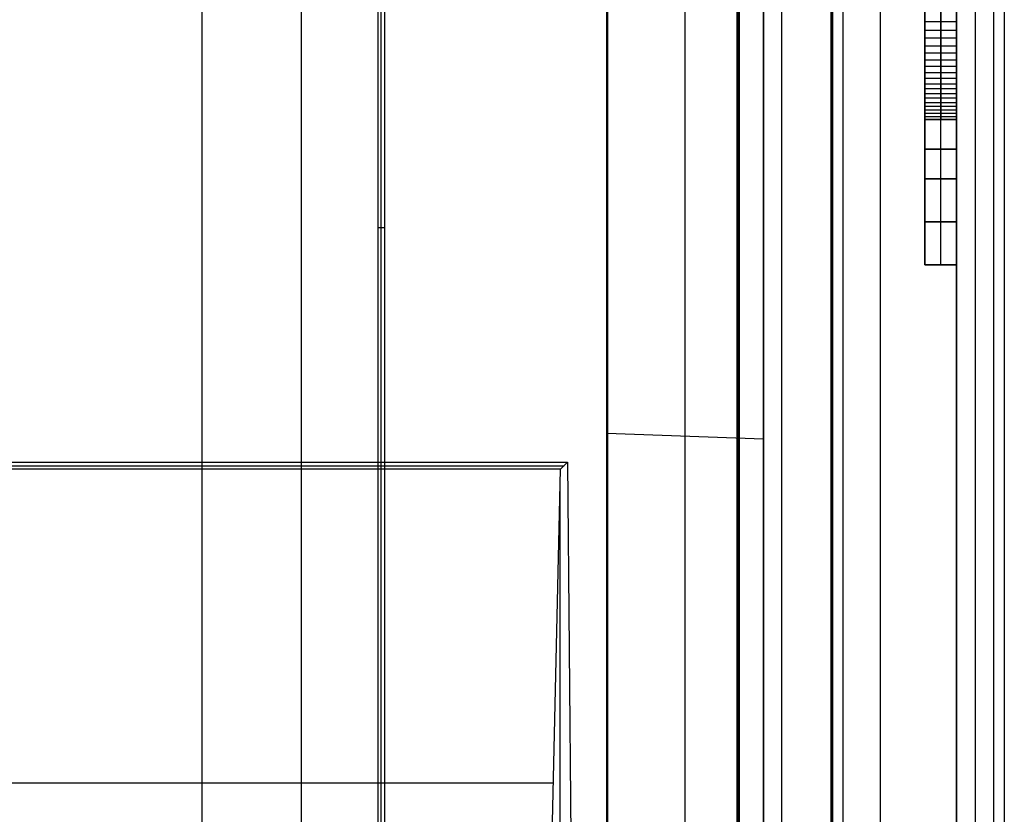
# Model space of a CAD drawing. Extents: x -15 to 7, y 1 to 148.
# Tile 33 of 194: x 1.15 to 7.35, y 73.32 to 78.32. Entities that reach past the tile are written whole.
import ezdxf

# ---------------------------------------------------------------- set-up
doc = ezdxf.new("R2010")
doc.units = 0
doc.layers.add('DEFAULT', color=7, linetype='CONTINUOUS')

msp = doc.modelspace()

# ---------------------------------------------------------------- linework, layer by layer
at = {"layer": 'DEFAULT', "color": 254}
for p, q in [((4.845, 26.5854, -55.5486), (4.845, 135.6283, -55.5486)), ((5.945, 72.1316, -100.7496), (5.945, 107.823, -100.7496)), ((7.045, 107.8518, -100.7208), (7.045, 72.1028, -100.7208)), ((4.845, 72.1604, -100.7784), (4.845, 107.7942, -100.7784)), ((6.5659, 8.202, -17.9513), (6.5659, 103.3447, -17.9513)), ((7.345, 103.3447, -18.751), (7.345, 8.202, -18.751)), ((6.2552, 73.1907, -19.7), (6.2552, 101.0968, -19.7)), ((6.2552, 10.8888, -19.7), (6.2552, 101.0968, -19.7)), ((6.2596, 73.1776, -19.2), (6.2596, 101.0968, -19.2)), ((6.2596, 10.8888, -19.2), (6.2596, 101.0968, -19.2)), ((6.2639, 101.0968, -18.7), (6.2639, 73.1645, -18.7)), ((6.2639, 101.0968, -18.7), (6.2639, 10.8888, -18.7)), ((6.3296, 101.0968, -18.6), (6.3296, 10.8888, -18.6)), ((6.3296, 101.0968, -19.8), (6.3296, 10.8888, -19.8)), ((6.3296, 101.0968, -19.2), (6.3296, 10.8888, -19.2)), ((5.6639, 73.1488, -18.1), (5.6639, 100.3968, -18.1)), ((5.6639, 100.3968, -18.1), (5.6639, 11.5888, -18.1)), ((5.6718, 73.1567, -18.4), (5.6718, 100.3968, -18.4)), ((5.6718, 11.5888, -18.4), (5.6718, 100.3968, -18.4)), ((5.6796, 73.1645, -18.7), (5.6796, 100.3968, -18.7)), ((5.6796, 11.5888, -18.7), (5.6796, 100.3968, -18.7)), ((5.8296, 100.3968, -17.932), (5.8296, 11.5888, -17.932)), ((5.8296, 11.5888, -18.5956), (5.8296, 100.3968, -18.5956)), ((5.8296, 100.3968, -19.8044), (5.8296, 11.5888, -19.8044)), ((5.8296, 11.5888, -18.2638), (5.8296, 100.3968, -18.2638)), ((3.405, 95.0607, -18.1), (3.405, 58.9607, -18.1)), ((3.4259, 58.9398, -18.9), (3.4259, 95.0817, -18.9)), ((3.4469, 95.1026, -19.7), (3.4469, 58.9188, -19.7)), ((6.845, 77.6904, -60.2718), (6.845, 91.1051, -60.2718)), ((6.945, 77.6904, -60.2718), (6.945, 91.1051, -60.2718)), ((7.045, 91.1051, -60.2718), (7.045, 77.6904, -60.2718)), ((4.845, 89.1987, -22.8901), (4.845, 75.7149, -22.8901)), ((5.3373, 75.6977, -22.8729), (5.3373, 89.2159, -22.8729)), ((5.8296, 75.6805, -22.8557), (5.8296, 89.2331, -22.8557)), ((7.045, 77.6904, -67.3442), (7.045, 86.0262, -67.3442)), ((6.845, 78.4184, -47.9823), (6.845, 78.3043, -47.7659)), ((6.945, 78.4184, -47.9823), (6.945, 78.3043, -47.7659)), ((7.045, 78.3043, -47.7659), (7.045, 78.4184, -47.9823)), ((6.845, 78.3043, -47.7659), (6.845, 78.2008, -47.5541)), ((7.045, 78.3043, -47.7659), (6.845, 78.3043, -47.7659)), ((6.945, 78.3043, -47.7659), (6.945, 78.2008, -47.5541)), ((7.045, 78.2008, -47.5541), (7.045, 78.3043, -47.7659)), ((6.845, 78.2525, -47.66), (7.045, 78.2525, -47.66)), ((6.845, 78.2008, -47.5541), (6.845, 78.1073, -47.3473)), ((7.045, 78.2008, -47.5541), (6.845, 78.2008, -47.5541)), ((6.845, 78.1541, -47.4507), (7.045, 78.1541, -47.4507)), ((6.945, 78.2008, -47.5541), (6.945, 78.1073, -47.3473)), ((7.045, 78.1073, -47.3473), (7.045, 78.2008, -47.5541)), ((6.845, 78.1073, -47.3473), (6.845, 78.0234, -47.1461)), ((7.045, 78.1073, -47.3473), (6.845, 78.1073, -47.3473)), ((6.945, 78.1073, -47.3473), (6.945, 78.0234, -47.1461)), ((7.045, 78.0234, -47.1461), (7.045, 78.1073, -47.3473)), ((6.845, 78.0654, -47.2467), (7.045, 78.0654, -47.2467)), ((6.845, 78.0234, -47.1461), (6.845, 77.9485, -46.951)), ((7.045, 78.0234, -47.1461), (6.845, 78.0234, -47.1461)), ((6.845, 77.986, -47.0485), (7.045, 77.986, -47.0485)), ((6.945, 78.0234, -47.1461), (6.945, 77.9485, -46.951)), ((7.045, 77.9485, -46.951), (7.045, 78.0234, -47.1461)), ((6.845, 77.9485, -46.951), (6.845, 77.8821, -46.7627)), ((7.045, 77.9485, -46.951), (6.845, 77.9485, -46.951)), ((6.845, 77.9153, -46.8568), (7.045, 77.9153, -46.8568)), ((6.945, 77.9485, -46.951), (6.945, 77.8821, -46.7627)), ((7.045, 77.8821, -46.7627), (7.045, 77.9485, -46.951)), ((6.845, 77.8821, -46.7627), (6.845, 77.8236, -46.5816)), ((7.045, 77.8821, -46.7627), (6.845, 77.8821, -46.7627)), ((6.845, 77.8528, -46.6721), (7.045, 77.8528, -46.6721)), ((6.945, 77.8821, -46.7627), (6.945, 77.8236, -46.5816)), ((7.045, 77.8236, -46.5816), (7.045, 77.8821, -46.7627)), ((6.845, 77.8236, -46.5816), (6.845, 77.7725, -46.4083)), ((7.045, 77.8236, -46.5816), (6.845, 77.8236, -46.5816)), ((6.845, 77.798, -46.4949), (7.045, 77.798, -46.4949)), ((6.945, 77.8236, -46.5816), (6.945, 77.7725, -46.4083)), ((7.045, 77.7725, -46.4083), (7.045, 77.8236, -46.5816)), ((6.845, 77.7725, -46.4083), (6.845, 77.7283, -46.2434)), ((7.045, 77.7725, -46.4083), (6.845, 77.7725, -46.4083)), ((6.845, 77.7504, -46.3259), (7.045, 77.7504, -46.3259)), ((6.845, 77.7283, -46.2434), (6.845, 77.6904, -46.0874)), ((7.045, 77.7283, -46.2434), (6.845, 77.7283, -46.2434)), ((6.945, 77.7725, -46.4083), (6.945, 77.7283, -46.2434)), ((6.945, 77.7283, -46.2434), (6.945, 77.6904, -46.0874)), ((7.045, 77.7283, -46.2434), (7.045, 77.7725, -46.4083)), ((7.045, 77.6904, -46.0874), (7.045, 77.7283, -46.2434)), ((6.845, 77.7093, -46.1654), (7.045, 77.7093, -46.1654)), ((7.045, 77.6904, -60.2718), (6.845, 77.6904, -60.2718)), ((6.845, 77.6904, -93.0872), (6.845, 77.6904, -60.2718)), ((7.045, 77.6904, -93.0872), (6.845, 77.6904, -93.0872)), ((6.845, 77.317, -93.0872), (6.845, 77.6904, -93.0872)), ((6.845, 77.6904, -42.9238), (6.845, 77.317, -42.9238)), ((7.045, 77.6904, -42.9238), (6.845, 77.6904, -42.9238)), ((6.845, 77.6904, -46.0874), (6.845, 77.6904, -42.9238)), ((7.045, 77.6904, -46.0874), (6.845, 77.6904, -46.0874)), ((6.845, 77.6904, -76.6795), (7.045, 77.6904, -76.6795)), ((6.845, 77.6904, -44.5056), (7.045, 77.6904, -44.5056)), ((6.845, 77.317, -68.0055), (6.845, 77.6904, -68.0055)), ((6.945, 77.6904, -93.0872), (6.945, 77.6904, -60.2718)), ((6.945, 77.317, -93.0872), (6.945, 77.6904, -93.0872)), ((6.945, 77.317, -42.9238), (6.945, 77.6904, -42.9238)), ((6.945, 77.6904, -46.0874), (6.945, 77.6904, -42.9238)), ((7.045, 77.6904, -60.2718), (7.045, 77.6904, -93.0872)), ((7.045, 77.6904, -93.0872), (7.045, 77.317, -93.0872)), ((7.045, 77.317, -42.9238), (7.045, 77.6904, -42.9238)), ((7.045, 77.6904, -42.9238), (7.045, 77.6904, -46.0874)), ((7.045, 77.5037, -93.0872), (6.845, 77.5037, -93.0872)), ((6.845, 77.5037, -42.9238), (7.045, 77.5037, -42.9238)), ((7.045, 77.317, -93.0872), (6.845, 77.317, -93.0872)), ((6.845, 77.317, -60.2718), (6.845, 77.317, -93.0872)), ((7.045, 77.317, -60.2718), (6.845, 77.317, -60.2718)), ((6.845, 76.7755, -60.2718), (6.845, 77.317, -60.2718)), ((6.845, 77.317, -59.8911), (6.845, 76.7755, -59.8911)), ((7.045, 77.317, -59.8911), (6.845, 77.317, -59.8911)), ((6.845, 77.317, -42.9238), (6.845, 77.317, -59.8911)), ((7.045, 77.317, -42.9238), (6.845, 77.317, -42.9238)), ((6.845, 77.317, -76.6795), (7.045, 77.317, -76.6795)), ((6.845, 77.317, -51.4074), (7.045, 77.317, -51.4074)), ((6.945, 77.317, -60.2718), (6.945, 77.317, -93.0872)), ((6.945, 76.7755, -60.2718), (6.945, 77.317, -60.2718)), ((6.945, 76.7755, -59.8911), (6.945, 77.317, -59.8911)), ((6.945, 77.317, -42.9238), (6.945, 77.317, -59.8911)), ((7.045, 77.317, -93.0872), (7.045, 77.317, -60.2718)), ((7.045, 77.317, -60.2718), (7.045, 76.7755, -60.2718)), ((7.045, 76.7755, -59.8911), (7.045, 77.317, -59.8911)), ((7.045, 77.317, -59.8911), (7.045, 77.317, -42.9238)), ((7.045, 40.8186, -67.3442), (7.045, 77.317, -67.3442)), ((7.045, 77.0462, -60.2718), (6.845, 77.0462, -60.2718)), ((6.845, 77.0462, -59.8911), (7.045, 77.0462, -59.8911)), ((3.405, 77.0107, -18.1), (3.4469, 77.0107, -19.7)), ((7.045, 76.7755, -60.2718), (6.845, 76.7755, -60.2718)), ((6.845, 76.7755, -59.8911), (6.845, 76.7755, -60.2718)), ((7.045, 76.7755, -59.8911), (6.845, 76.7755, -59.8911)), ((6.845, 76.7755, -60.0814), (7.045, 76.7755, -60.0814)), ((6.945, 76.7755, -59.8911), (6.945, 76.7755, -60.2718)), ((7.045, 76.7755, -60.2718), (7.045, 76.7755, -59.8911)), ((7.345, 76.5454, -18.751), (7.345, 76.5454, -29.8137)), ((4.845, 76.1558, -22.8901), (4.845, 76.1558, -100.7784)), ((4.845, 75.7149, -30.8901), (4.845, 63.0987, -30.8901)), ((4.845, 75.7149, -22.8901), (4.845, 75.7149, -30.8901)), ((5.8296, 75.6805, -22.8557), (4.845, 75.7149, -22.8901)), ((5.8296, 75.6805, -30.8557), (4.845, 75.7149, -30.8901)), ((5.8296, 75.6805, -26.8729), (4.845, 75.7149, -26.8729)), ((5.3373, 75.6977, -30.8729), (5.3373, 75.6977, -22.8729)), ((5.3373, 63.1159, -30.8729), (5.3373, 75.6977, -30.8729)), ((5.8296, 75.6805, -30.8557), (5.8296, 75.6805, -22.8557)), ((5.8296, 63.1331, -30.8557), (5.8296, 75.6805, -30.8557)), ((5.8296, 63.1331, -25.33), (5.8296, 75.6805, -25.33))]:
    msp.add_line(p, q, dxfattribs=at)
at = {"layer": 'DEFAULT', "color": 7}
for p, q in [((2.9253, 61.9254, -98.4622), (2.9253, 108.7816, -98.4622)), ((4.8503, 61.9758, -98.5126), (4.8503, 108.7321, -98.5126)), ((2.3003, 61.9091, -100.845), (2.3003, 97.6641, -100.845)), ((4.8503, 97.6674, -100.7782), (4.8503, 61.9758, -100.7782))]:
    msp.add_line(p, q, dxfattribs=at)
at = {"layer": 'DEFAULT', "color": 171}
for p, q in [((-5.0968, 75.5342, -102.725), (4.5975, 75.5342, -102.725)), ((-5.075, 75.5123, -103.3502), (4.5757, 75.5123, -103.3502)), ((4.5538, 75.4905, -103.9754), (-5.0532, 75.4905, -103.9754)), ((4.4643, 71.5474, -106.5386), (4.5538, 75.4905, -103.9754)), ((4.5538, 75.4905, -103.9754), (4.5975, 75.5342, -102.725)), ((4.5975, 75.5342, -102.725), (4.6503, 69.8869, -101.2118)), ((4.5517, 27.5358, -104.0368), (4.5517, 75.396, -104.0368)), ((-5.0084, 73.5189, -105.257), (4.5091, 73.5189, -105.257))]:
    msp.add_line(p, q, dxfattribs=at)
at = {"layer": 'DEFAULT', "color": 254, "extrusion": (1, 0, 0)}
for centre, radius, start, end in [((43.0896, -199.8786, 7.345), 173.3244, 69.410689, 82.226565), ((43.0896, -199.8786, 7.345), 173.3244, 69.410689, 82.226565), ((43.0896, -199.8786, 7.1615), 172.8726, 69.405249, 82.230875)]:
    msp.add_arc(centre, radius, start, end, dxfattribs=at)
at = {"layer": 'DEFAULT', "color": 254, "extrusion": (1, -3.40398e-16, -2.19125e-15)}
msp.add_arc((43.0896, -199.8786, 7.278), 173.0744, 69.40769, 82.228936, dxfattribs=at)
at = {"layer": 'DEFAULT', "color": 254, "extrusion": (1, 1.75806e-15, 6.1113e-15)}
msp.add_arc((43.0896, -199.8786, 7.045), 172.6708, 69.402789, 82.232839, dxfattribs=at)

doc.saveas('drawing.dxf')
